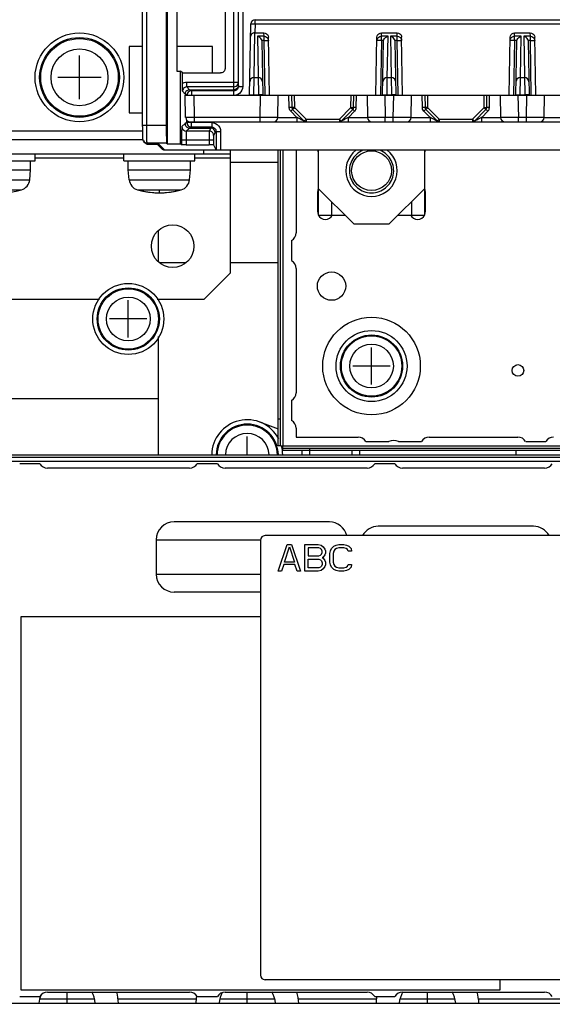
# Model space of a CAD drawing. Extents: x 34 to 410, y 34 to 287.
# Tile 62 of 77: x 290 to 300, y 191 to 210. Entities that reach past the tile are written whole.
import ezdxf

# ---------------------------------------------------------------- set-up
doc = ezdxf.new("R2010")
doc.units = 0
doc.header["$LTSCALE"] = 23.1
doc.linetypes.add('HIDDEN', pattern=[0.2, 0.1, -0.1])
doc.layers.get('0').update_dxf_attribs({"linetype": 'CONTINUOUS'})
for name, color, linetype in [('ALL_AXIS', 7, 'CONTINUOUS'), ('ALL_CURVE', 7, 'CONTINUOUS'), ('ALL_DIM', 7, 'CONTINUOUS'), ('ALL_FEATURES', 7, 'CONTINUOUS'), ('DEFAULT_2', 8, 'HIDDEN')]:
    doc.layers.add(name, color=color, linetype=linetype)
doc.dimstyles.get("Standard").update_dxf_attribs({"dimtxt": 2.5, "dimasz": 2.5, "dimexe": 1.25, "dimexo": 0.625, "dimtad": 1, "dimcen": 2.5, "dimazin": 3, "dimtfac": 1, "dimtmove": 0, "dimatfit": 3})

# ---------------------------------------------------------------- blocks, each defined once
blk = doc.blocks.new('_OPEN')
at = {"color": 0, "linetype": 'BYBLOCK'}
for p, q in [((0, 0), (-1, 0.25)), ((-1, -0.25), (0, 0)), ((-1, 0), (0, 0))]:
    blk.add_line(p, q, dxfattribs=at)
blk = doc.blocks.new('*D14')
at = {"layer": 'ALL_DIM', "color": 2, "linetype": 'CONTINUOUS'}
for p, q in [((292.225, 222.867), (256.173, 222.867)), ((257.173, 222.867), (257.173, 198.252)), ((257.173, 173.636), (257.173, 198.252)), ((283.182, 173.636), (256.173, 173.636))]:
    blk.add_line(p, q, dxfattribs=at)
at = {"layer": 'ALL_DIM', "color": 2, "linetype": 'CONTINUOUS', "xscale": 2, "yscale": 2, "zscale": 2}
for p, rotation in [((257.173, 222.867), 90), ((257.173, 173.636), 270)]:
    blk.add_blockref('_OPEN', p, dxfattribs=dict(at, rotation=rotation))
blk = doc.blocks.new('*D15')
at = {"layer": 'ALL_DIM', "color": 2, "linetype": 'CONTINUOUS'}
for p, q in [((287.184, 177.638), (287.184, 239.887)), ((295.802, 226.444), (295.802, 239.887)), ((287.184, 238.887), (274.562, 238.887)), ((274.562, 238.887), (291.493, 238.887)), ((300.802, 238.887), (291.493, 238.887)), ((295.802, 238.887), (300.802, 238.887))]:
    blk.add_line(p, q, dxfattribs=at)
at = {"layer": 'ALL_DIM', "color": 2, "linetype": 'CONTINUOUS', "xscale": 2, "yscale": 2, "zscale": 2}
blk.add_blockref('_OPEN', (287.184, 238.887), dxfattribs=at)
at = {"layer": 'ALL_DIM', "color": 2, "linetype": 'CONTINUOUS', "xscale": 2, "yscale": 2, "zscale": 2, "rotation": 180}
blk.add_blockref('_OPEN', (295.802, 238.887), dxfattribs=at)
blk = doc.blocks.new('*D21')
at = {"layer": 'ALL_DIM', "color": 2, "linetype": 'CONTINUOUS'}
for p, q in [((310.481, 198.93), (310.481, 195.878)), ((310.481, 195.878), (311.538, 194.946)), ((311.538, 194.946), (311.538, 131.371)), ((287.184, 169.634), (287.184, 131.371)), ((287.184, 132.371), (299.361, 132.371)), ((311.538, 132.371), (299.361, 132.371))]:
    blk.add_line(p, q, dxfattribs=at)
at = {"layer": 'ALL_DIM', "color": 2, "linetype": 'CONTINUOUS', "xscale": 2, "yscale": 2, "zscale": 2, "rotation": 180}
blk.add_blockref('_OPEN', (287.184, 132.371), dxfattribs=at)
at = {"layer": 'ALL_DIM', "color": 2, "linetype": 'CONTINUOUS', "xscale": 2, "yscale": 2, "zscale": 2}
blk.add_blockref('_OPEN', (311.538, 132.371), dxfattribs=at)

msp = doc.modelspace()

# ---------------------------------------------------------------- linework, layer by layer
at = {"color": 7, "linetype": 'CONTINUOUS'}
for p, q in [((295.275, 206.443), (295.284, 206.443)), ((297.296, 206.443), (297.288, 206.443)), ((295.275, 206.192), (295.284, 206.192)), ((297.296, 206.192), (297.288, 206.192)), ((295.493, 200.297), (292.57, 200.297)), ((299.334, 200.214), (296.411, 200.214)), ((292.236, 199.963), (292.236, 199.312)), ((294.198, 198.978), (292.57, 198.978)), ((289.689, 198.51), (289.689, 191.496)), ((294.198, 198.51), (289.689, 198.51)), ((298.707, 191.496), (298.707, 191.689)), ((289.689, 191.496), (298.707, 191.496))]:
    msp.add_line(p, q, dxfattribs=at)
at = {"color": 9, "linetype": 'CONTINUOUS'}
for p, q in [((292.236, 199.963), (294.198, 199.963)), ((292.236, 199.312), (294.198, 199.312))]:
    msp.add_line(p, q, dxfattribs=at)
at = {"color": 7, "linetype": 'CONTINUOUS'}
for centre, start, end in [((292.57, 199.963), 90, 180), ((295.493, 199.963), 13.04, 90), ((296.411, 199.88), 90, 151.5548), ((299.334, 199.88), 28.4452, 90), ((292.57, 199.312), 180, 270)]:
    msp.add_arc(centre, 0.334, start, end, dxfattribs=at)
at = {"layer": 'ALL_AXIS', "color": 7, "linetype": 'CONTINUOUS'}
for p, q in [((289.957, 207.086), (289.957, 207.22)), ((291.627, 207.086), (291.627, 207.22)), ((292.963, 207.086), (292.963, 207.22)), ((294.866, 207.286), (294.866, 205.733)), ((288.621, 207.086), (289.957, 207.086)), ((289.873, 206.919), (289.873, 207.086)), ((291.627, 207.086), (292.963, 207.086)), ((291.71, 206.919), (291.71, 207.086)), ((292.879, 206.919), (292.879, 207.086)), ((293.631, 207.061), (294.532, 207.061)), ((288.704, 206.919), (289.873, 206.919)), ((289.857, 206.732), (289.873, 206.919)), ((291.726, 206.732), (291.71, 206.919)), ((291.71, 206.919), (292.879, 206.919)), ((292.863, 206.732), (292.879, 206.919)), ((295.275, 206.126), (295.275, 206.51)), ((297.296, 206.51), (297.296, 206.126)), ((294.783, 205.589), (294.783, 205.21)), ((294.866, 205.065), (294.866, 202.727)), ((294.783, 202.583), (294.783, 202.204)), ((294.866, 202.059), (294.866, 201.892)), ((294.866, 201.892), (296.035, 201.892)), ((297.371, 201.892), (299.041, 201.892)), ((295.117, 201.642), (295.117, 201.558)), ((295.918, 201.642), (295.918, 201.558)), ((296.18, 201.809), (296.61, 201.809)), ((296.796, 201.809), (297.227, 201.809)), ((299.186, 201.809), (299.565, 201.809)), ((290.046, 201.391), (289.667, 201.391)), ((292.862, 201.308), (290.19, 201.308)), ((293.386, 201.391), (293.007, 201.391)), ((296.202, 201.308), (293.53, 201.308)), ((296.726, 201.391), (296.347, 201.391)), ((299.542, 201.308), (296.87, 201.308)), ((290.19, 191.455), (292.862, 191.455)), ((293.53, 191.455), (296.202, 191.455)), ((296.87, 191.455), (299.542, 191.455)), ((289.667, 191.371), (290.046, 191.371)), ((293.007, 191.371), (293.386, 191.371)), ((296.347, 191.371), (296.726, 191.371))]:
    msp.add_line(p, q, dxfattribs=at)
at = {"layer": 'ALL_AXIS', "color": 9, "linetype": 'CONTINUOUS'}
for p, q in [((288.72, 206.732), (289.857, 206.732)), ((291.726, 206.732), (292.863, 206.732)), ((288.877, 206.542), (289.7, 206.542)), ((291.883, 206.542), (292.706, 206.542)), ((292.278, 202.61), (288.896, 202.61))]:
    msp.add_line(p, q, dxfattribs=at)
at = {"layer": 'ALL_AXIS', "color": 7, "linetype": 'CONTINUOUS'}
for centre, radius in [((290.792, 208.656), 0.835), ((290.792, 208.656), 0.751), ((292.545, 205.483), 0.401), ((295.534, 204.731), 0.267), ((291.71, 204.113), 0.668), ((291.71, 204.113), 0.585), ((296.286, 203.228), 0.918), ((296.286, 203.228), 0.668), ((296.286, 203.228), 0.585), ((299.041, 203.145), 0.109)]:
    msp.add_circle(centre, radius, dxfattribs=at)
at = {"layer": 'ALL_AXIS', "color": 9, "linetype": 'CONTINUOUS'}
for centre, radius in [((290.792, 208.656), 0.73), ((290.792, 208.656), 0.535), ((291.71, 204.113), 0.568), ((291.71, 204.113), 0.411), ((296.286, 203.228), 0.568), ((296.286, 203.228), 0.411)]:
    msp.add_circle(centre, radius, dxfattribs=at)
at = {"layer": 'ALL_AXIS', "color": 7, "linetype": 'CONTINUOUS'}
for centre, radius, start, end in [((295.417, 207.295), 0.142, 183.4812, 198.8784), ((296.286, 206.902), 0.484, 127.2779, 52.7221), ((297.154, 207.295), 0.142, 341.1216, 356.5188), ((289.64, 206.751), 0.217, 285.8809, 355), ((291.943, 206.751), 0.217, 185, 254.1191), ((292.646, 206.751), 0.217, 285.8809, 355), ((289.289, 207.988), 1.503, 254.1191, 285.8809), ((292.295, 207.988), 1.503, 254.1191, 285.8809), ((295.417, 206.51), 0.142, 161.1216, 180), ((297.154, 206.51), 0.142, 0, 18.8784), ((295.417, 206.126), 0.142, 180, 198.8784), ((297.154, 206.126), 0.142, 341.1216, 360), ((295.417, 206.126), 0.142, 204.5822, 335.4178), ((297.154, 206.126), 0.142, 204.5822, 335.4178), ((294.699, 205.733), 0.167, 300, 360), ((294.699, 205.065), 0.167, 0, 60), ((294.699, 202.727), 0.167, 300, 360), ((293.948, 201.55), 0.668, 27.5175, 179.2309), ((294.699, 202.059), 0.167, 0, 60), ((293.948, 201.55), 0.585, 0.8331, 179.1669), ((296.035, 201.725), 0.167, 30, 90), ((296.703, 201.558), 0.267, 69.6359, 110.3641), ((297.371, 201.725), 0.167, 90, 150), ((299.041, 201.725), 0.167, 30, 90), ((299.709, 201.725), 0.167, 90, 150), ((293.948, 201.55), 0.668, 0.7691, 15.0181), ((290.19, 201.475), 0.167, 210, 270), ((292.862, 201.475), 0.167, 270, 330), ((293.53, 201.475), 0.167, 210, 270), ((296.202, 201.475), 0.167, 270, 330), ((296.87, 201.475), 0.167, 210, 270), ((299.542, 201.475), 0.167, 270, 330), ((290.19, 191.288), 0.167, 90, 150), ((290.558, 191.196), 0.534, 5.6182, 29.4606), ((290.558, 191.196), 0.969, 2.9806, 15.5635), ((292.862, 191.288), 0.167, 30, 90), ((293.53, 191.288), 0.167, 90, 150), ((293.948, 191.196), 0.534, 5.6182, 29.4606), ((293.948, 191.196), 0.969, 2.9806, 15.5635), ((296.202, 191.288), 0.167, 30, 90), ((296.87, 191.288), 0.167, 90, 150), ((297.338, 191.196), 0.534, 151.0482, 174.3818), ((297.338, 191.196), 0.534, 5.6182, 29.4606), ((297.338, 191.196), 0.969, 2.9806, 15.5635), ((299.542, 191.288), 0.167, 30, 90), ((290.558, 191.196), 0.534, 158.3038, 174.3818), ((293.948, 191.196), 0.969, 169.4863, 177.0194), ((293.948, 191.196), 0.534, 151.5447, 174.3818), ((297.338, 191.196), 0.969, 169.5176, 177.0194)]:
    msp.add_arc(centre, radius, start, end, dxfattribs=at)
at = {"layer": 'ALL_AXIS', "color": 9, "linetype": 'CONTINUOUS'}
for radius, start, end in [(0.568, 0.8492, 179.1508), (0.411, 1.1731, 178.8269)]:
    msp.add_arc((293.948, 201.55), radius, start, end, dxfattribs=at)
at = {"layer": 'ALL_CURVE', "color": 40, "linetype": 'CONTINUOUS'}
for p, q in [((290.792, 208.247), (290.792, 209.065)), ((291.201, 208.656), (290.382, 208.656)), ((292.295, 206.485), (292.295, 206.526)), ((291.71, 203.763), (291.71, 204.464)), ((292.061, 204.113), (291.359, 204.113)), ((296.286, 202.878), (296.286, 203.579)), ((296.637, 203.228), (295.935, 203.228)), ((293.948, 201.558), (293.948, 201.901))]:
    msp.add_line(p, q, dxfattribs=at)
at = {"layer": 'ALL_CURVE', "color": 4, "linetype": 'CONTINUOUS'}
for p, q in [((294.532, 199.371), (294.699, 199.872)), ((294.647, 199.541), (294.741, 199.829)), ((294.699, 199.872), (294.783, 199.872)), ((294.741, 199.829), (294.835, 199.541)), ((294.783, 199.872), (294.95, 199.371)), ((295.033, 199.371), (295.033, 199.872)), ((295.033, 199.872), (295.284, 199.872)), ((295.096, 199.808), (295.096, 199.658)), ((295.294, 199.808), (295.096, 199.808)), ((295.284, 199.872), (295.336, 199.861)), ((295.326, 199.797), (295.294, 199.808)), ((295.346, 199.776), (295.326, 199.797)), ((295.336, 199.861), (295.378, 199.829)), ((295.378, 199.829), (295.409, 199.786)), ((295.513, 199.754), (295.534, 199.797)), ((295.534, 199.797), (295.576, 199.84)), ((295.576, 199.84), (295.618, 199.861)), ((295.628, 199.797), (295.597, 199.776)), ((295.618, 199.861), (295.67, 199.872)), ((295.67, 199.808), (295.628, 199.797)), ((295.67, 199.872), (295.764, 199.872)), ((295.764, 199.808), (295.67, 199.808)), ((295.764, 199.872), (295.816, 199.861)), ((295.806, 199.797), (295.764, 199.808)), ((295.837, 199.776), (295.806, 199.797)), ((295.816, 199.861), (295.858, 199.84)), ((295.858, 199.84), (295.9, 199.797)), ((295.9, 199.797), (295.91, 199.744)), ((295.096, 199.658), (295.294, 199.658)), ((295.294, 199.658), (295.326, 199.669)), ((295.326, 199.669), (295.346, 199.69)), ((295.357, 199.744), (295.346, 199.776)), ((295.346, 199.69), (295.357, 199.722)), ((295.357, 199.722), (295.357, 199.744)), ((295.378, 199.637), (295.357, 199.626)), ((295.357, 199.626), (295.378, 199.616)), ((295.409, 199.68), (295.378, 199.637)), ((295.378, 199.616), (295.409, 199.573)), ((295.409, 199.786), (295.42, 199.754)), ((295.42, 199.712), (295.409, 199.68)), ((295.42, 199.754), (295.42, 199.712)), ((295.503, 199.701), (295.513, 199.754)), ((295.503, 199.541), (295.503, 199.701)), ((295.576, 199.744), (295.566, 199.701)), ((295.566, 199.701), (295.566, 199.541)), ((295.597, 199.776), (295.576, 199.744)), ((295.847, 199.744), (295.837, 199.776)), ((295.91, 199.744), (295.847, 199.744)), ((294.637, 199.498), (294.595, 199.371)), ((294.845, 199.498), (294.637, 199.498)), ((294.835, 199.541), (294.647, 199.541)), ((294.887, 199.371), (294.845, 199.498)), ((295.096, 199.434), (295.096, 199.594)), ((295.096, 199.594), (295.294, 199.594)), ((295.294, 199.434), (295.096, 199.434)), ((295.294, 199.594), (295.326, 199.584)), ((295.326, 199.445), (295.294, 199.434)), ((295.326, 199.584), (295.346, 199.562)), ((295.346, 199.466), (295.326, 199.445)), ((295.346, 199.562), (295.357, 199.53)), ((295.357, 199.498), (295.346, 199.466)), ((295.357, 199.53), (295.357, 199.498)), ((295.409, 199.456), (295.378, 199.413)), ((295.409, 199.573), (295.42, 199.541)), ((295.42, 199.488), (295.409, 199.456)), ((295.42, 199.541), (295.42, 199.488)), ((295.513, 199.488), (295.503, 199.541)), ((295.534, 199.445), (295.513, 199.488)), ((295.576, 199.403), (295.534, 199.445)), ((295.566, 199.541), (295.576, 199.498)), ((295.576, 199.498), (295.597, 199.466)), ((295.597, 199.466), (295.628, 199.445)), ((295.628, 199.445), (295.67, 199.434)), ((295.67, 199.434), (295.764, 199.434)), ((295.764, 199.434), (295.806, 199.445)), ((295.806, 199.445), (295.837, 199.466)), ((295.837, 199.466), (295.847, 199.498)), ((295.847, 199.498), (295.91, 199.498)), ((295.9, 199.445), (295.858, 199.403)), ((295.91, 199.498), (295.9, 199.445)), ((294.595, 199.371), (294.532, 199.371)), ((294.95, 199.371), (294.887, 199.371)), ((295.284, 199.371), (295.033, 199.371)), ((295.336, 199.381), (295.284, 199.371)), ((295.378, 199.413), (295.336, 199.381)), ((295.618, 199.381), (295.576, 199.403)), ((295.67, 199.371), (295.618, 199.381)), ((295.764, 199.371), (295.67, 199.371)), ((295.816, 199.381), (295.764, 199.371)), ((295.858, 199.403), (295.816, 199.381)), ((290.558, 191.246), (290.558, 191.455)), ((293.948, 191.246), (293.948, 191.455)), ((297.338, 191.246), (297.338, 191.455))]:
    msp.add_line(p, q, dxfattribs=at)
at = {"layer": 'ALL_CURVE', "color": 40, "linetype": 'CONTINUOUS'}
msp.add_arc((292.295, 207.988), 1.503, 256.5066, 283.4934, dxfattribs=at)
at = {"layer": 'ALL_FEATURES', "color": 7, "linetype": 'CONTINUOUS'}
for p, q in [((292.445, 207.407), (292.445, 215.369)), ((291.976, 207.732), (291.976, 212.251)), ((292.424, 212.336), (292.424, 207.756)), ((293.781, 208.487), (293.781, 211.543)), ((292.621, 211.369), (292.621, 208.773)), ((293.53, 211.319), (293.53, 208.824)), ((293.99, 208.322), (294.013, 209.661)), ((294.095, 209.741), (316.68, 209.741)), ((294.092, 209.494), (294.263, 209.494)), ((296.472, 209.494), (296.768, 209.494)), ((298.977, 209.494), (299.273, 209.494)), ((291.727, 209.24), (291.727, 207.988)), ((291.976, 209.24), (291.727, 209.24)), ((293.297, 209.24), (292.621, 209.24)), ((293.297, 208.74), (293.297, 209.24)), ((294.222, 209.335), (294.24, 208.322)), ((294.365, 208.322), (294.346, 209.411)), ((296.369, 208.322), (296.388, 209.411)), ((296.495, 208.322), (296.512, 209.335)), ((296.727, 209.335), (296.745, 208.322)), ((296.87, 208.322), (296.851, 209.411)), ((298.874, 208.322), (298.893, 209.411)), ((299, 208.322), (299.017, 209.335)), ((299.232, 209.335), (299.25, 208.322)), ((299.375, 208.322), (299.356, 209.411)), ((292.621, 208.773), (292.695, 208.773)), ((292.695, 207.407), (292.695, 208.773)), ((292.728, 208.74), (292.695, 208.773)), ((292.728, 208.539), (292.728, 208.74)), ((292.728, 208.74), (293.447, 208.74)), ((294.077, 208.656), (294.152, 208.656)), ((296.582, 208.656), (296.657, 208.656)), ((299.087, 208.656), (299.162, 208.656)), ((292.789, 207.903), (292.782, 208.322)), ((292.782, 208.322), (317.993, 208.322)), ((292.817, 208.341), (292.816, 208.335)), ((292.861, 208.422), (293.697, 208.422)), ((293.697, 208.403), (292.898, 208.403)), ((294.525, 207.903), (294.532, 208.322)), ((294.783, 208.322), (294.787, 208.087)), ((295.948, 208.087), (295.952, 208.322)), ((296.202, 208.322), (296.21, 207.903)), ((297.03, 207.903), (297.037, 208.322)), ((297.288, 208.322), (297.292, 208.087)), ((298.453, 208.087), (298.457, 208.322)), ((298.707, 208.322), (298.715, 207.903)), ((299.535, 207.903), (299.542, 208.322)), ((291.727, 207.988), (291.976, 207.988)), ((294.802, 208.052), (295.019, 207.835)), ((295.716, 207.835), (295.933, 208.052)), ((297.307, 208.052), (297.524, 207.835)), ((298.221, 207.835), (298.438, 208.052)), ((292.816, 207.79), (292.817, 207.784)), ((292.873, 207.821), (295.05, 207.821)), ((295.054, 207.821), (297.555, 207.821)), ((297.559, 207.821), (300.06, 207.821)), ((287.786, 207.654), (291.976, 207.654)), ((291.976, 207.732), (291.976, 207.69)), ((291.976, 207.69), (291.976, 207.651)), ((291.976, 207.651), (291.976, 207.615)), ((291.976, 207.615), (291.977, 207.584)), ((291.977, 207.584), (291.977, 207.558)), ((292.861, 207.704), (293.261, 207.704)), ((293.279, 207.722), (292.898, 207.722)), ((293.363, 207.639), (293.363, 207.288)), ((291.977, 207.558), (291.978, 207.537)), ((292.004, 207.446), (292.027, 207.424)), ((292.027, 207.424), (292.044, 207.411)), ((292.086, 207.399), (292.133, 207.399)), ((292.133, 207.399), (292.164, 207.399)), ((292.164, 207.399), (292.194, 207.399)), ((292.194, 207.399), (292.219, 207.399)), ((292.219, 207.399), (292.241, 207.399)), ((292.241, 207.399), (292.258, 207.398)), ((292.339, 207.311), (292.252, 207.398)), ((292.43, 207.422), (292.445, 207.407)), ((292.445, 207.407), (292.695, 207.407)), ((292.695, 207.407), (292.713, 207.389)), ((292.797, 207.387), (293.23, 207.387)), ((293.313, 207.481), (293.313, 207.386)), ((293.313, 207.386), (293.363, 207.288)), ((281.607, 207.22), (293.631, 207.22)), ((293.363, 207.286), (292.398, 207.286)), ((293.13, 207.22), (293.13, 207.286)), ((317.329, 207.286), (293.446, 207.286)), ((293.631, 204.982), (293.631, 207.286)), ((294.574, 201.725), (294.574, 207.286)), ((295.284, 207.286), (295.284, 206.067)), ((297.288, 206.067), (297.288, 207.286)), ((295.284, 206.568), (295.952, 205.9)), ((296.62, 205.9), (297.288, 206.568)), ((295.284, 206.067), (295.785, 206.067)), ((295.952, 205.9), (296.62, 205.9)), ((296.787, 206.067), (297.288, 206.067)), ((292.278, 205.187), (292.278, 205.779)), ((293.13, 204.481), (293.631, 204.982)), ((291.168, 204.481), (283.611, 204.481)), ((293.13, 204.481), (292.252, 204.481)), ((292.278, 201.558), (292.278, 203.784)), ((294.181, 202.176), (294.532, 202.045)), ((294.574, 201.725), (294.532, 201.725)), ((294.587, 201.725), (294.616, 201.725)), ((294.616, 201.642), (294.616, 201.725)), ((294.616, 201.683), (304.218, 201.683)), ((294.983, 201.558), (294.983, 201.642)), ((296.068, 201.558), (296.068, 201.642)), ((299, 201.642), (299, 201.558)), ((280.296, 201.516), (302.089, 201.516)), ((304.135, 200.039), (294.282, 200.039)), ((294.198, 199.955), (294.198, 191.772)), ((294.282, 191.689), (304.135, 191.689)), ((280.296, 191.246), (302.089, 191.246))]:
    msp.add_line(p, q, dxfattribs=at)
at = {"layer": 'ALL_FEATURES', "color": 9, "linetype": 'CONTINUOUS'}
for p, q in [((292.059, 207.756), (292.059, 212.253)), ((293.864, 211.71), (293.864, 208.487)), ((293.697, 208.322), (293.697, 211.627)), ((294.095, 209.661), (294.092, 209.494)), ((294.095, 209.661), (294.095, 209.741)), ((294.095, 209.661), (316.68, 209.661)), ((294.077, 208.656), (294.092, 209.494)), ((294.139, 209.429), (294.157, 208.322)), ((294.264, 209.429), (294.139, 209.429)), ((294.264, 209.429), (294.263, 209.494)), ((294.264, 209.348), (294.264, 209.429)), ((296.471, 209.429), (296.472, 209.494)), ((296.471, 209.348), (296.471, 209.429)), ((296.596, 209.429), (296.471, 209.429)), ((296.582, 208.656), (296.596, 209.429)), ((296.644, 209.429), (296.657, 208.656)), ((296.769, 209.429), (296.644, 209.429)), ((296.769, 209.429), (296.768, 209.494)), ((296.769, 209.348), (296.769, 209.429)), ((298.976, 209.429), (298.977, 209.494)), ((298.976, 209.348), (298.976, 209.429)), ((299.101, 209.429), (298.976, 209.429)), ((299.087, 208.656), (299.101, 209.429)), ((299.149, 209.429), (299.167, 208.322)), ((299.274, 209.429), (299.149, 209.429)), ((299.274, 209.429), (299.273, 209.494)), ((299.274, 209.348), (299.274, 209.429)), ((294.264, 209.348), (294.221, 209.348)), ((294.282, 208.322), (294.264, 209.348)), ((294.264, 209.348), (294.29, 209.348)), ((296.433, 209.348), (296.412, 209.348)), ((296.471, 209.348), (296.453, 208.322)), ((296.513, 209.348), (296.471, 209.348)), ((296.769, 209.348), (296.726, 209.348)), ((296.787, 208.322), (296.769, 209.348)), ((296.769, 209.348), (296.795, 209.348)), ((298.938, 209.348), (298.917, 209.348)), ((298.976, 209.348), (298.958, 208.322)), ((299.018, 209.348), (298.976, 209.348)), ((299.274, 209.348), (299.231, 209.348)), ((299.292, 208.322), (299.274, 209.348)), ((299.274, 209.348), (299.3, 209.348)), ((292.813, 208.479), (292.813, 208.562)), ((293.781, 208.562), (292.813, 208.562)), ((294.073, 208.322), (294.077, 208.656)), ((296.578, 208.322), (296.582, 208.656)), ((296.657, 208.656), (296.661, 208.328)), ((299.083, 208.322), (299.087, 208.656)), ((292.777, 208.338), (292.73, 208.395)), ((292.809, 208.322), (292.777, 208.338)), ((292.861, 208.422), (292.813, 208.479)), ((293.697, 208.479), (292.813, 208.479)), ((292.816, 208.335), (292.814, 208.322)), ((292.898, 208.403), (292.861, 208.422)), ((292.898, 208.403), (292.898, 208.322)), ((292.956, 207.903), (292.949, 208.322)), ((293.77, 208.336), (293.735, 208.324)), ((293.801, 208.356), (293.77, 208.336)), ((293.781, 208.487), (293.864, 208.487)), ((294.073, 208.328), (294.156, 208.328)), ((294.188, 208.328), (294.156, 208.328)), ((294.216, 208.328), (294.188, 208.328)), ((294.191, 207.903), (294.198, 208.322)), ((294.737, 208.087), (294.733, 208.322)), ((294.833, 208.322), (294.837, 208.087)), ((295.898, 208.087), (295.902, 208.322)), ((295.998, 208.087), (296.002, 208.322)), ((296.519, 208.328), (296.546, 208.328)), ((296.536, 208.322), (296.544, 207.903)), ((296.546, 208.328), (296.578, 208.328)), ((296.578, 208.328), (296.661, 208.328)), ((296.661, 208.328), (296.662, 208.322)), ((296.693, 208.328), (296.661, 208.328)), ((296.721, 208.328), (296.693, 208.328)), ((296.696, 207.903), (296.703, 208.322)), ((297.242, 208.087), (297.238, 208.322)), ((297.338, 208.322), (297.342, 208.087)), ((298.403, 208.087), (298.407, 208.322)), ((298.503, 208.087), (298.507, 208.322)), ((299.024, 208.328), (299.051, 208.328)), ((299.041, 208.322), (299.049, 207.903)), ((299.051, 208.328), (299.083, 208.328)), ((299.083, 208.328), (299.166, 208.328)), ((299.198, 208.328), (299.166, 208.328)), ((299.226, 208.328), (299.198, 208.328)), ((299.201, 207.903), (299.208, 208.322)), ((294.881, 207.903), (294.766, 208.018)), ((294.837, 208.087), (295.054, 207.87)), ((295.681, 207.87), (295.898, 208.087)), ((295.853, 207.903), (295.968, 208.018)), ((297.386, 207.903), (297.271, 208.018)), ((297.342, 208.087), (297.559, 207.87)), ((298.186, 207.87), (298.403, 208.087)), ((298.358, 207.903), (298.473, 208.018)), ((291.976, 207.756), (292.424, 207.756)), ((292.777, 207.787), (292.717, 207.732)), ((292.814, 207.806), (292.777, 207.787)), ((292.814, 207.806), (292.814, 207.846)), ((292.814, 207.806), (292.816, 207.79)), ((293.279, 207.806), (292.814, 207.806)), ((292.898, 207.722), (292.898, 207.821)), ((292.956, 207.821), (292.956, 207.903)), ((294.191, 207.903), (292.956, 207.903)), ((293.279, 207.806), (293.279, 207.722)), ((294.191, 207.821), (294.191, 207.903)), ((294.525, 207.903), (294.881, 207.903)), ((294.881, 207.903), (294.881, 207.821)), ((295.054, 207.87), (295.054, 207.821)), ((295.054, 207.87), (295.681, 207.87)), ((295.681, 207.87), (295.681, 207.821)), ((295.853, 207.821), (295.853, 207.903)), ((295.853, 207.903), (296.21, 207.903)), ((296.544, 207.821), (296.544, 207.903)), ((296.696, 207.903), (296.544, 207.903)), ((296.696, 207.821), (296.696, 207.903)), ((297.03, 207.903), (297.386, 207.903)), ((297.386, 207.903), (297.386, 207.821)), ((297.559, 207.87), (297.559, 207.821)), ((297.559, 207.87), (298.186, 207.87)), ((298.186, 207.87), (298.186, 207.821)), ((298.358, 207.821), (298.358, 207.903)), ((298.358, 207.903), (298.715, 207.903)), ((299.049, 207.821), (299.049, 207.903)), ((299.201, 207.903), (299.049, 207.903)), ((299.201, 207.821), (299.201, 207.903)), ((299.535, 207.903), (299.891, 207.903)), ((292.861, 207.704), (292.801, 207.648)), ((293.231, 207.648), (292.801, 207.648)), ((292.898, 207.722), (292.861, 207.704)), ((292.897, 207.722), (292.898, 207.722)), ((293.261, 207.704), (293.231, 207.648)), ((293.279, 207.722), (293.261, 207.704)), ((293.344, 207.62), (293.314, 207.565)), ((293.363, 207.639), (293.344, 207.62)), ((293.363, 207.639), (293.446, 207.639)), ((293.446, 207.639), (293.446, 207.286)), ((292.086, 207.399), (292.063, 207.422)), ((292.43, 207.422), (292.063, 207.422)), ((292.133, 207.399), (292.129, 207.399)), ((292.164, 207.399), (292.158, 207.399)), ((292.194, 207.399), (292.19, 207.399)), ((292.219, 207.399), (292.208, 207.399)), ((292.258, 207.398), (292.247, 207.398)), ((292.262, 207.401), (292.288, 207.397)), ((292.398, 207.286), (292.288, 207.397)), ((292.713, 207.481), (292.713, 207.389)), ((292.713, 207.481), (293.313, 207.481)), ((292.797, 207.481), (292.797, 207.387)), ((293.23, 207.519), (293.23, 207.387)), ((293.314, 207.518), (293.313, 207.481)), ((294.616, 207.286), (294.616, 201.725)), ((291.627, 207.136), (289.957, 207.136)), ((293.631, 207.136), (292.963, 207.136)), ((295.534, 206.318), (295.534, 206.067)), ((297.037, 206.318), (297.037, 206.067)), ((292.786, 205.167), (292.304, 205.167)), ((294.532, 205.167), (293.631, 205.167)), ((294.574, 202.226), (294.532, 202.226)), ((294.616, 201.725), (304.218, 201.725)), ((295.117, 201.683), (295.117, 201.642)), ((302.089, 201.433), (280.296, 201.433)), ((290.047, 191.329), (291.069, 191.329)), ((291.511, 191.329), (292.994, 191.329)), ((293.437, 191.329), (294.459, 191.329)), ((294.901, 191.329), (296.384, 191.329)), ((296.827, 191.329), (297.849, 191.329)), ((298.291, 191.329), (302.089, 191.329))]:
    msp.add_line(p, q, dxfattribs=at)
at = {"layer": 'ALL_FEATURES', "color": 3, "linetype": 'CONTINUOUS'}
for p, q in [((287.685, 207.487), (291.982, 207.487)), ((294.532, 201.725), (294.532, 207.286)), ((304.218, 201.642), (294.616, 201.642)), ((280.296, 201.558), (302.089, 201.558))]:
    msp.add_line(p, q, dxfattribs=at)
at = {"layer": 'ALL_FEATURES', "color": 9, "linetype": 'CONTINUOUS'}
for points in [[(294.013, 209.661), (294.017, 209.661), (294.029, 209.661), (294.047, 209.661), (294.069, 209.661), (294.095, 209.661)], [(294.264, 209.429), (294.289, 209.425), (294.313, 209.413), (294.331, 209.395), (294.343, 209.373), (294.347, 209.348)], [(296.387, 209.348), (296.392, 209.373), (296.404, 209.395), (296.422, 209.413), (296.445, 209.425), (296.471, 209.429)], [(296.769, 209.429), (296.794, 209.425), (296.818, 209.413), (296.836, 209.395), (296.848, 209.373), (296.852, 209.348)], [(298.892, 209.348), (298.897, 209.373), (298.909, 209.395), (298.927, 209.413), (298.95, 209.425), (298.976, 209.429)], [(299.274, 209.429), (299.299, 209.425), (299.323, 209.413), (299.341, 209.395), (299.353, 209.373), (299.357, 209.348)], [(294.29, 209.348), (294.313, 209.348), (294.323, 209.348), (294.331, 209.348), (294.338, 209.348), (294.343, 209.348), (294.346, 209.348), (294.347, 209.348)], [(296.412, 209.348), (296.403, 209.348), (296.396, 209.348), (296.391, 209.348), (296.388, 209.348), (296.387, 209.348)], [(296.471, 209.348), (296.458, 209.348), (296.433, 209.348)], [(296.795, 209.348), (296.818, 209.348), (296.828, 209.348), (296.836, 209.348), (296.843, 209.348), (296.848, 209.348), (296.851, 209.348), (296.852, 209.348)], [(298.917, 209.348), (298.908, 209.348), (298.901, 209.348), (298.896, 209.348), (298.893, 209.348), (298.892, 209.348)], [(298.976, 209.348), (298.963, 209.348), (298.938, 209.348)], [(299.3, 209.348), (299.323, 209.348), (299.333, 209.348), (299.341, 209.348), (299.348, 209.348), (299.353, 209.348), (299.356, 209.348), (299.357, 209.348)], [(292.813, 208.562), (292.784, 208.56), (292.756, 208.552), (292.728, 208.539)], [(293.697, 208.479), (293.719, 208.482), (293.739, 208.49), (293.757, 208.503), (293.77, 208.521), (293.778, 208.541), (293.781, 208.562)], [(292.813, 208.479), (292.798, 208.477), (292.784, 208.474), (292.771, 208.467), (292.758, 208.458), (292.746, 208.445), (292.737, 208.43), (292.732, 208.413), (292.73, 208.395)], [(293.777, 208.463), (293.773, 208.451), (293.763, 208.435), (293.749, 208.422), (293.734, 208.412), (293.716, 208.406), (293.697, 208.403)], [(293.864, 208.487), (293.86, 208.45), (293.848, 208.414), (293.828, 208.383), (293.801, 208.356)], [(293.99, 208.328), (293.996, 208.328), (294.014, 208.328), (294.041, 208.328), (294.073, 208.328)], [(294.24, 208.328), (294.234, 208.328), (294.216, 208.328)], [(296.495, 208.328), (296.501, 208.328), (296.519, 208.328)], [(296.745, 208.328), (296.739, 208.328), (296.721, 208.328)], [(299, 208.328), (299.006, 208.328), (299.024, 208.328)], [(299.25, 208.328), (299.244, 208.328), (299.226, 208.328)], [(294.766, 208.018), (294.751, 208.037), (294.741, 208.061), (294.737, 208.087)], [(294.783, 208.087), (294.772, 208.087), (294.756, 208.087), (294.737, 208.087)], [(294.799, 208.05), (294.791, 208.043), (294.78, 208.031), (294.766, 208.018)], [(294.837, 208.087), (294.818, 208.087), (294.802, 208.087), (294.791, 208.087), (294.783, 208.087)], [(294.837, 208.087), (294.824, 208.074), (294.812, 208.062), (294.804, 208.055), (294.799, 208.05)], [(295.898, 208.087), (295.911, 208.074), (295.923, 208.062), (295.93, 208.055), (295.933, 208.052)], [(295.898, 208.087), (295.917, 208.087), (295.933, 208.087), (295.944, 208.087)], [(295.968, 208.018), (295.955, 208.031), (295.944, 208.043), (295.936, 208.05), (295.933, 208.052)], [(295.998, 208.087), (295.979, 208.087), (295.962, 208.087), (295.952, 208.087), (295.944, 208.087)], [(295.968, 208.018), (295.978, 208.028), (295.985, 208.04), (295.992, 208.054), (295.996, 208.069), (295.998, 208.087)], [(297.271, 208.018), (297.256, 208.037), (297.246, 208.061), (297.242, 208.087)], [(297.288, 208.087), (297.277, 208.087), (297.261, 208.087), (297.242, 208.087)], [(297.304, 208.05), (297.296, 208.043), (297.285, 208.031), (297.271, 208.018)], [(297.342, 208.087), (297.323, 208.087), (297.307, 208.087), (297.296, 208.087), (297.288, 208.087)], [(297.342, 208.087), (297.329, 208.074), (297.317, 208.062), (297.309, 208.055), (297.304, 208.05)], [(298.403, 208.087), (298.416, 208.074), (298.428, 208.062), (298.435, 208.055), (298.438, 208.052)], [(298.403, 208.087), (298.422, 208.087), (298.438, 208.087), (298.449, 208.087)], [(298.473, 208.018), (298.46, 208.031), (298.449, 208.043), (298.441, 208.05), (298.438, 208.052)], [(298.503, 208.087), (298.484, 208.087), (298.467, 208.087), (298.457, 208.087), (298.449, 208.087)], [(298.473, 208.018), (298.483, 208.028), (298.49, 208.04), (298.497, 208.054), (298.501, 208.069), (298.503, 208.087)], [(292.063, 207.422), (292.063, 207.429), (292.062, 207.448), (292.061, 207.478), (292.06, 207.518), (292.06, 207.567), (292.059, 207.622), (292.059, 207.686), (292.059, 207.756)], [(292.956, 207.903), (292.914, 207.902), (292.875, 207.902), (292.841, 207.902), (292.818, 207.902), (292.802, 207.902), (292.793, 207.902), (292.789, 207.903)], [(293.279, 207.806), (293.316, 207.802), (293.352, 207.789), (293.383, 207.769), (293.41, 207.743), (293.43, 207.711), (293.442, 207.676), (293.446, 207.639)], [(294.525, 207.903), (294.516, 207.902), (294.49, 207.902), (294.447, 207.902), (294.392, 207.902), (294.332, 207.902), (294.266, 207.902), (294.191, 207.903)], [(294.911, 207.888), (294.9, 207.894), (294.89, 207.899), (294.881, 207.903)], [(295.019, 207.835), (295.018, 207.836), (295.016, 207.836), (295.013, 207.838), (295.009, 207.839), (295.004, 207.841), (294.999, 207.844), (294.992, 207.847), (294.983, 207.851), (294.973, 207.855), (294.962, 207.861), (294.95, 207.868), (294.936, 207.874), (294.911, 207.888)], [(295.054, 207.87), (295.041, 207.857), (295.029, 207.845), (295.021, 207.838), (295.019, 207.835)], [(295.681, 207.87), (295.694, 207.857), (295.705, 207.845), (295.713, 207.838), (295.716, 207.835)], [(295.798, 207.874), (295.785, 207.868), (295.773, 207.861), (295.761, 207.855), (295.751, 207.851), (295.743, 207.847), (295.736, 207.844), (295.73, 207.841), (295.725, 207.839), (295.722, 207.838), (295.719, 207.836), (295.717, 207.836), (295.716, 207.835)], [(295.853, 207.903), (295.845, 207.899), (295.835, 207.894), (295.824, 207.888), (295.798, 207.874)], [(296.544, 207.903), (296.464, 207.902), (296.389, 207.902), (296.323, 207.902), (296.272, 207.902), (296.239, 207.902), (296.218, 207.902), (296.21, 207.903)], [(297.03, 207.903), (297.021, 207.902), (296.995, 207.902), (296.952, 207.902), (296.897, 207.902), (296.837, 207.902), (296.771, 207.902), (296.696, 207.903)], [(297.416, 207.888), (297.405, 207.894), (297.395, 207.899), (297.386, 207.903)], [(297.524, 207.835), (297.523, 207.836), (297.521, 207.836), (297.518, 207.838), (297.514, 207.839), (297.509, 207.841), (297.504, 207.844), (297.497, 207.847), (297.488, 207.851), (297.478, 207.855), (297.467, 207.861), (297.455, 207.868), (297.441, 207.874), (297.416, 207.888)], [(297.559, 207.87), (297.546, 207.857), (297.534, 207.845), (297.526, 207.838), (297.524, 207.835)], [(298.186, 207.87), (298.199, 207.857), (298.21, 207.845), (298.218, 207.838), (298.221, 207.835)], [(298.303, 207.874), (298.29, 207.868), (298.278, 207.861), (298.266, 207.855), (298.256, 207.851), (298.248, 207.847), (298.241, 207.844), (298.235, 207.841), (298.23, 207.839), (298.227, 207.838), (298.224, 207.836), (298.222, 207.836), (298.221, 207.835)], [(298.358, 207.903), (298.35, 207.899), (298.34, 207.894), (298.329, 207.888), (298.303, 207.874)], [(299.049, 207.903), (298.969, 207.902), (298.894, 207.902), (298.828, 207.902), (298.777, 207.902), (298.744, 207.902), (298.723, 207.902), (298.715, 207.903)], [(299.535, 207.903), (299.526, 207.902), (299.5, 207.902), (299.457, 207.902), (299.402, 207.902), (299.342, 207.902), (299.276, 207.902), (299.201, 207.903)], [(292.717, 207.732), (292.717, 207.726), (292.716, 207.712), (292.715, 207.689), (292.714, 207.658), (292.714, 207.621), (292.713, 207.579), (292.713, 207.531), (292.713, 207.481)], [(292.717, 207.732), (292.722, 207.706), (292.733, 207.682), (292.752, 207.664), (292.775, 207.652), (292.801, 207.648)], [(292.801, 207.648), (292.8, 207.644), (292.799, 207.635), (292.799, 207.619), (292.798, 207.599), (292.797, 207.575), (292.797, 207.546), (292.797, 207.514), (292.797, 207.481)], [(293.231, 207.648), (293.231, 207.643), (293.23, 207.631), (293.23, 207.612), (293.23, 207.586), (293.23, 207.519)], [(293.314, 207.565), (293.31, 207.59), (293.298, 207.614), (293.28, 207.632), (293.256, 207.644), (293.231, 207.648)], [(293.279, 207.722), (293.298, 207.72), (293.315, 207.714), (293.331, 207.704), (293.344, 207.691), (293.354, 207.675), (293.36, 207.657), (293.363, 207.639)], [(293.314, 207.565), (293.314, 207.562), (293.314, 207.556), (293.314, 207.546), (293.314, 207.518)], [(292.004, 207.446), (292.014, 207.438), (292.038, 207.426), (292.063, 207.422)], [(292.288, 207.397), (292.283, 207.397), (292.269, 207.398), (292.264, 207.398)]]:
    msp.add_lwpolyline(points, dxfattribs=at)
at = {"layer": 'ALL_FEATURES', "color": 7, "linetype": 'CONTINUOUS'}
for points in [[(294.092, 209.494), (294.069, 209.491), (294.046, 209.482), (294.028, 209.467), (294.014, 209.447), (294.009, 209.423)], [(294.221, 209.348), (294.215, 209.369), (294.203, 209.39), (294.186, 209.408), (294.164, 209.421), (294.139, 209.429)], [(294.263, 209.494), (294.288, 209.49), (294.311, 209.478), (294.33, 209.46), (294.342, 209.437), (294.346, 209.411)], [(296.388, 209.411), (296.393, 209.437), (296.405, 209.46), (296.423, 209.478), (296.447, 209.49), (296.472, 209.494)], [(296.513, 209.348), (296.52, 209.369), (296.532, 209.39), (296.549, 209.408), (296.571, 209.421), (296.596, 209.429)], [(296.726, 209.348), (296.72, 209.369), (296.708, 209.39), (296.691, 209.408), (296.669, 209.421), (296.644, 209.429)], [(296.768, 209.494), (296.793, 209.49), (296.816, 209.478), (296.835, 209.46), (296.847, 209.437), (296.851, 209.411)], [(298.893, 209.411), (298.898, 209.437), (298.91, 209.46), (298.928, 209.478), (298.952, 209.49), (298.977, 209.494)], [(299.018, 209.348), (299.025, 209.369), (299.037, 209.39), (299.054, 209.408), (299.076, 209.421), (299.101, 209.429)], [(299.231, 209.348), (299.225, 209.369), (299.213, 209.39), (299.196, 209.408), (299.174, 209.421), (299.149, 209.429)], [(299.273, 209.494), (299.298, 209.49), (299.321, 209.478), (299.34, 209.46), (299.352, 209.437), (299.356, 209.411)], [(294.221, 209.348), (294.222, 209.341), (294.222, 209.335)], [(296.512, 209.335), (296.513, 209.341), (296.513, 209.348)], [(296.726, 209.348), (296.727, 209.341), (296.727, 209.335)], [(299.017, 209.335), (299.018, 209.341), (299.018, 209.348)], [(299.231, 209.348), (299.232, 209.341), (299.232, 209.335)], [(293.53, 208.824), (293.527, 208.802), (293.519, 208.782), (293.506, 208.765), (293.489, 208.751), (293.468, 208.743), (293.447, 208.74)], [(292.73, 208.395), (292.729, 208.424), (292.729, 208.453), (292.728, 208.482), (292.728, 208.511), (292.728, 208.539)], [(293.781, 208.505), (293.777, 208.48), (293.765, 208.456), (293.746, 208.438), (293.723, 208.426), (293.697, 208.422)], [(292.861, 208.422), (292.835, 208.418), (292.812, 208.406), (292.793, 208.388), (292.781, 208.364), (292.777, 208.338)], [(292.898, 208.403), (292.876, 208.401), (292.856, 208.392), (292.839, 208.379), (292.825, 208.362), (292.817, 208.341)], [(293.781, 208.487), (293.779, 208.468), (293.777, 208.463)], [(292.424, 207.756), (292.424, 207.691), (292.425, 207.629), (292.425, 207.572), (292.426, 207.522), (292.427, 207.48), (292.428, 207.449), (292.429, 207.429), (292.43, 207.422)], [(292.777, 207.787), (292.781, 207.762), (292.793, 207.738), (292.812, 207.72), (292.835, 207.708), (292.861, 207.704)], [(292.817, 207.784), (292.825, 207.764), (292.839, 207.747), (292.856, 207.734), (292.876, 207.725), (292.897, 207.722)], [(293.344, 207.62), (293.34, 207.646), (293.328, 207.669), (293.31, 207.688), (293.286, 207.7), (293.261, 207.704)], [(291.978, 207.537), (291.978, 207.529), (291.978, 207.521), (291.979, 207.515), (291.979, 207.509), (291.979, 207.504), (291.98, 207.499), (291.98, 207.494), (291.982, 207.487), (291.985, 207.477), (291.99, 207.466), (291.997, 207.454), (292.004, 207.446)], [(292.004, 207.467), (292.005, 207.461), (292.013, 207.441)], [(292.044, 207.411), (292.064, 207.402), (292.086, 207.399)], [(292.258, 207.398), (292.264, 207.398), (292.27, 207.398), (292.274, 207.398), (292.276, 207.398), (292.277, 207.397)], [(292.797, 207.387), (292.775, 207.388), (292.755, 207.388), (292.738, 207.388), (292.725, 207.388), (292.716, 207.389), (292.713, 207.389)], [(293.313, 207.386), (293.31, 207.386), (293.302, 207.387), (293.289, 207.387), (293.272, 207.387), (293.251, 207.387), (293.23, 207.387)], [(292.398, 207.286), (292.377, 207.289), (292.356, 207.298), (292.339, 207.311)], [(293.446, 207.286), (293.425, 207.286), (293.405, 207.287), (293.387, 207.287), (293.374, 207.287), (293.366, 207.287), (293.363, 207.288)]]:
    msp.add_lwpolyline(points, dxfattribs=at)
msp.add_circle((296.286, 206.902), 0.374, dxfattribs=at)
for centre, radius, start, end in [((294.095, 209.659), 0.0818, 90, 179), ((294.077, 208.572), 0.0835, 90, 179), ((294.152, 208.572), 0.0835, 1, 90), ((296.582, 208.572), 0.0835, 90, 179), ((296.657, 208.572), 0.0835, 1, 90), ((299.087, 208.572), 0.0835, 90, 179), ((299.162, 208.572), 0.0835, 1, 90), ((294.837, 208.088), 0.0501, 181, 225), ((295.898, 208.088), 0.0501, 315, 359), ((297.342, 208.088), 0.0501, 181, 225), ((298.403, 208.088), 0.0501, 315, 359), ((292.873, 207.904), 0.0835, 181.0175, 270), ((294.442, 207.904), 0.0835, 270, 359), ((295.054, 207.871), 0.0501, 225, 270), ((295.681, 207.871), 0.0501, 270, 315), ((296.293, 207.904), 0.0835, 181, 270), ((296.947, 207.904), 0.0835, 270, 359), ((297.559, 207.871), 0.0501, 225, 270), ((298.186, 207.871), 0.0501, 270, 315), ((298.798, 207.904), 0.0835, 181, 270), ((299.452, 207.904), 0.0835, 270, 359), ((294.282, 199.955), 0.0835, 90, 180), ((294.282, 191.772), 0.0835, 180, 270)]:
    msp.add_arc(centre, radius, start, end, dxfattribs=at)
at = {"layer": 'DEFAULT_2', "color": 8, "linetype": 'HIDDEN'}
msp.add_arc((296.286, 206.902), 0.417, 113.0625, 66.9375, dxfattribs=at)

# ---------------------------------------------------------------- dimensions: what is measured, and where the dimension line sits
at = {"layer": 'ALL_DIM', "color": 2, "linetype": 'CONTINUOUS'}
for base, p1, p2, picture, middle in [((295.802, 238.887), (287.184, 176.638), (295.802, 225.444), '*D15', (274.562, 238.887)), ((310.481, 132.371), (287.184, 170.634), (310.481, 199.93), '*D21', (292.481, 132.371))]:
    dim = msp.add_linear_dim(base=base, p1=p1, p2=p2, dimstyle='Standard', dxfattribs=at)
    dim.commit()
    dim.dimension.update_dxf_attribs({"geometry": picture, "text_midpoint": middle, "dimtype": 128})
dim = msp.add_linear_dim(base=(257.173, 222.867), p1=(284.182, 173.636), p2=(293.225, 222.867), angle=90, dimstyle='Standard', dxfattribs=at)
dim.commit()
dim.dimension.update_dxf_attribs({"geometry": '*D14', "text_midpoint": (257.173, 191.372), "dimtype": 128})

doc.saveas('drawing.dxf')
